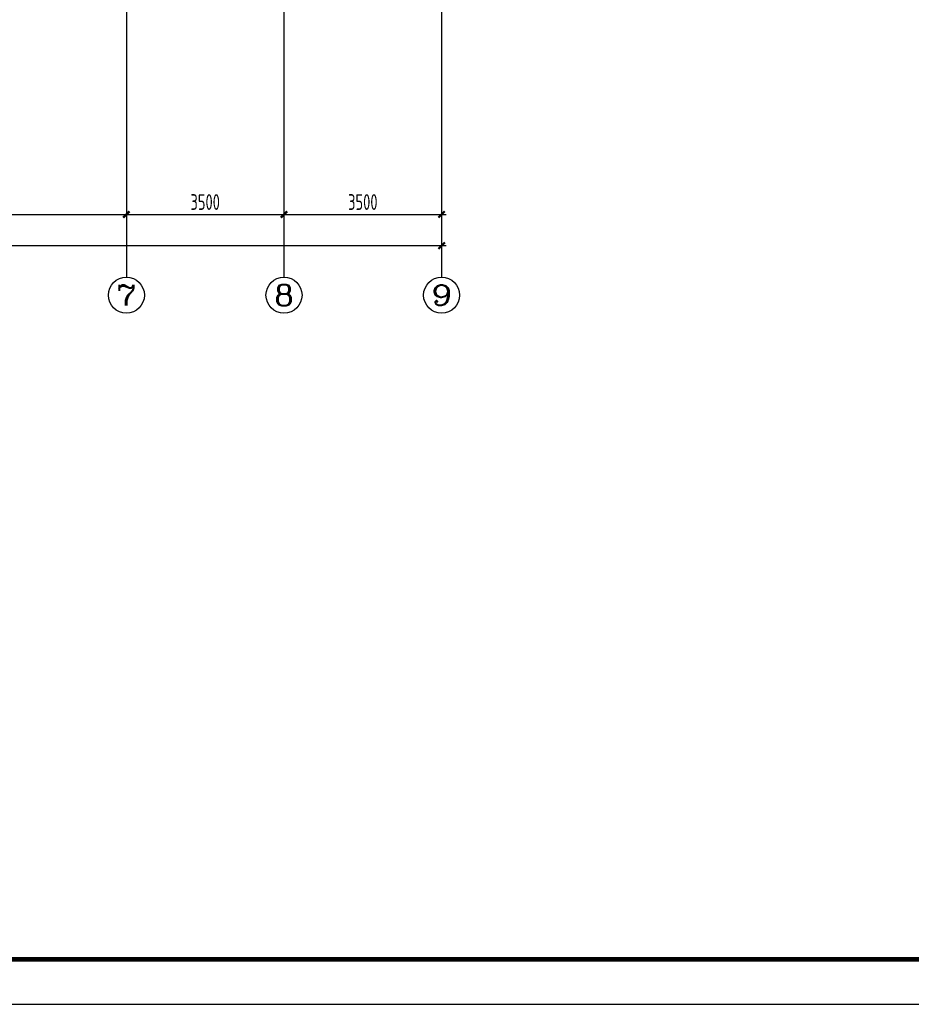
# Model space of a CAD drawing. Extents: x -302077 to 107904, y -9283 to 295706.
# Tile 184 of 256: x 68313 to 88109, y 52114 to 73981. Entities that reach past the tile are written whole.
import ezdxf
from ezdxf.enums import TextEntityAlignment as Align

# ---------------------------------------------------------------- set-up
doc = ezdxf.new("R2010")
doc.units = 0
doc.header["$LTSCALE"] = 500
doc.header["$MEASUREMENT"] = 0
doc.layers.get('0').update_dxf_attribs({"linetype": 'CONTINUOUS'})
doc.layers.get('Defpoints').update_dxf_attribs({"linetype": 'CONTINUOUS'})
for name, color, linetype in [('AXIS', 3, 'CONTINUOUS'), ('AXIS_TEXT', 7, 'CONTINUOUS'), ('PUB_DIM', 3, 'CONTINUOUS'), ('PUB_TITLE', 4, 'CONTINUOUS')]:
    doc.layers.add(name, color=color, linetype=linetype)
doc.styles.add('_TCH_AXIS', font='COMPLEX', dxfattribs={"bigfont": 'GBCBIG'})
doc.styles.add('COMPLEX', font='COMPLEX')
doc.styles.add('TSSD_Dimension', font='tssdeng.shx', dxfattribs={"width": 0.7, "bigfont": 'hztxt.shx'})
doc.dimstyles.new('TSSD_100_100', dxfattribs={"dimtxt": 350, "dimasz": 100, "dimexe": 100, "dimexo": 250, "dimgap": 100, "dimtad": 1, "dimdec": 0, "dimzin": 0, "dimdsep": 46, "dimtxsty": 'TSSD_Dimension', "dimblk": 'ARCHTICK', "dimblk1": 'ARCHTICK', "dimblk2": 'ARCHTICK', "dimcen": 0, "dimdle": 100, "dimclrt": 7, "dimadec": 0, "dimazin": 0, "dimtfac": 1, "dimtdec": 0, "dimtix": 1, "dimtmove": 2, "dimatfit": 3, "dimfxl": 1, "dimtolj": 1, "dimtzin": 0, "dimarcsym": 0})

# ---------------------------------------------------------------- blocks, each defined once
blk = doc.blocks.new('_ArchTick')
at = {"color": 0, "linetype": 'ByBlock', "const_width": 0.5}
blk.add_lwpolyline([(-0.71, -0.71), (0.71, 0.71)], dxfattribs=at)
blk = doc.blocks.new('*D780')
at = {"layer": 'AXIS', "color": 0, "lineweight": -2}
for p, q in [((-44785, 91353), (-44785, 88203)), ((-14785, 91353), (-14785, 88203)), ((-44885, 88303), (-14685, 88303))]:
    blk.add_line(p, q, dxfattribs=at)
at = {"layer": 'Defpoints', "color": 0}
for p in [(-44785, 91603), (-14785, 91603), (-14785, 88303)]:
    blk.add_point(p, dxfattribs=at)
at = {"layer": 'AXIS', "color": 0, "lineweight": -2, "xscale": 100, "yscale": 100, "zscale": 100, "rotation": 180}
blk.add_blockref('_ArchTick', (-44785, 88303), dxfattribs=at)
at = {"layer": 'AXIS', "color": 0, "lineweight": -2, "xscale": 100, "yscale": 100, "zscale": 100}
blk.add_blockref('_ArchTick', (-14785, 88303), dxfattribs=at)
at = {"layer": 'AXIS', "color": 7, "insert": (-29785, 88578), "char_height": 350, "attachment_point": 5, "style": 'TSSD_Dimension'}
blk.add_mtext('\\A1;30000', dxfattribs=at)
blk = doc.blocks.new('*D785')
at = {"layer": 'Defpoints', "color": 0}
for p in [(-28785, 91603), (-21785, 91603), (-21785, 88996)]:
    blk.add_point(p, dxfattribs=at)
at = {"layer": 'PUB_DIM', "color": 0, "lineweight": -2}
for p, q in [((-28785, 91353), (-28785, 88896)), ((-21785, 91353), (-21785, 88896)), ((-28885, 88996), (-21685, 88996))]:
    blk.add_line(p, q, dxfattribs=at)
at = {"layer": 'PUB_DIM', "color": 0, "lineweight": -2, "xscale": 100, "yscale": 100, "zscale": 100, "rotation": 180}
blk.add_blockref('_ArchTick', (-28785, 88996), dxfattribs=at)
at = {"layer": 'PUB_DIM', "color": 0, "lineweight": -2, "xscale": 100, "yscale": 100, "zscale": 100}
blk.add_blockref('_ArchTick', (-21785, 88996), dxfattribs=at)
at = {"layer": 'PUB_DIM', "color": 7, "insert": (-25285, 89271), "char_height": 350, "attachment_point": 5, "style": 'TSSD_Dimension'}
blk.add_mtext('\\A1;7000', dxfattribs=at)
blk = doc.blocks.new('*D786')
at = {"layer": 'Defpoints', "color": 0}
for p in [(-21785, 91603), (-18285, 91603), (-18285, 88996)]:
    blk.add_point(p, dxfattribs=at)
at = {"layer": 'PUB_DIM', "color": 0, "lineweight": -2}
for p, q in [((-21785, 91353), (-21785, 88896)), ((-18285, 91353), (-18285, 88896)), ((-21885, 88996), (-18185, 88996))]:
    blk.add_line(p, q, dxfattribs=at)
at = {"layer": 'PUB_DIM', "color": 0, "lineweight": -2, "xscale": 100, "yscale": 100, "zscale": 100, "rotation": 180}
blk.add_blockref('_ArchTick', (-21785, 88996), dxfattribs=at)
at = {"layer": 'PUB_DIM', "color": 0, "lineweight": -2, "xscale": 100, "yscale": 100, "zscale": 100}
blk.add_blockref('_ArchTick', (-18285, 88996), dxfattribs=at)
at = {"layer": 'PUB_DIM', "color": 7, "insert": (-20035, 89271), "char_height": 350, "attachment_point": 5, "style": 'TSSD_Dimension'}
blk.add_mtext('\\A1;3500', dxfattribs=at)
blk = doc.blocks.new('*D787')
at = {"layer": 'Defpoints', "color": 0}
for p in [(-18285, 91603), (-14785, 91603), (-14785, 88996)]:
    blk.add_point(p, dxfattribs=at)
at = {"layer": 'PUB_DIM', "color": 0, "lineweight": -2}
for p, q in [((-18285, 91353), (-18285, 88896)), ((-14785, 91353), (-14785, 88896)), ((-18385, 88996), (-14685, 88996))]:
    blk.add_line(p, q, dxfattribs=at)
at = {"layer": 'PUB_DIM', "color": 0, "lineweight": -2, "xscale": 100, "yscale": 100, "zscale": 100, "rotation": 180}
blk.add_blockref('_ArchTick', (-18285, 88996), dxfattribs=at)
at = {"layer": 'PUB_DIM', "color": 0, "lineweight": -2, "xscale": 100, "yscale": 100, "zscale": 100}
blk.add_blockref('_ArchTick', (-14785, 88996), dxfattribs=at)
at = {"layer": 'PUB_DIM', "color": 7, "insert": (-16535, 89271), "char_height": 350, "attachment_point": 5, "style": 'TSSD_Dimension'}
blk.add_mtext('\\A1;3500', dxfattribs=at)
blk = doc.blocks.new('_AXISO')
blk.add_circle((0, 0), 0.5)
at = {"layer": 'AXIS_TEXT', "style": 'COMPLEX', "width": 1.041667}
blk.add_attdef('A', text='', height=0.56, dxfattribs=at).set_placement((-0.25, -0.28), (0.25, -0.28), align=Align.FIT)
blk = doc.blocks.new('wrtgtg')
at = {"layer": 'PUB_TITLE'}
blk.add_lwpolyline([(-75296, -5841), (8804, -5841), (8804, 53559), (-75296, 53559)], close=True, dxfattribs=at)
at = {"layer": 'PUB_TITLE', "const_width": 100}
blk.add_lwpolyline([(-72796, -4841), (7804, -4841), (7804, 52559), (-72796, 52559)], close=True, dxfattribs=at)
blk = doc.blocks.new('zw')
at = {"layer": 'AXIS', "color": 250}
for p, q in [((-21784.9, 122803), (-21784.9, 91603)), ((-18284.9, 122803), (-18284.9, 91603)), ((-14784.9, 122803), (-14784.9, 91603))]:
    blk.add_line(p, q, dxfattribs=at)
at = {"layer": 'AXIS'}
for p, q in [((-21784.9, 91603), (-21784.9, 87603)), ((-18284.9, 91603), (-18284.9, 87603)), ((-14784.9, 91603), (-14784.9, 87603))]:
    blk.add_line(p, q, dxfattribs=at)
ref = blk.add_blockref('_AXISO', (-21784.9, 87203), dxfattribs=dict(at, xscale=800, yscale=800, zscale=800))
ref.add_attrib('A', '7', dxfattribs={"layer": 'AXIS_TEXT', "height": 452.5, "style": '_TCH_AXIS', "width": 1.5}).set_placement((-22011.1, 86976.7), (-21558.6, 86976.7), align=Align.FIT)
ref = blk.add_blockref('_AXISO', (-18284.9, 87203), dxfattribs=dict(at, xscale=800, yscale=800, zscale=800))
ref.add_attrib('A', '8', dxfattribs={"layer": 'AXIS_TEXT', "height": 452.5, "style": '_TCH_AXIS', "width": 1.5}).set_placement((-18511.1, 86976.7), (-18058.6, 86976.7), align=Align.FIT)
ref = blk.add_blockref('_AXISO', (-14784.9, 87203), dxfattribs=dict(at, xscale=800, yscale=800, zscale=800))
ref.add_attrib('A', '9', dxfattribs={"layer": 'AXIS_TEXT', "height": 452.5, "style": '_TCH_AXIS', "width": 1.5}).set_placement((-15011.1, 86976.7), (-14558.6, 86976.7), align=Align.FIT)
dim = blk.add_aligned_dim(p1=(-44784.9, 91603), p2=(-14784.9, 91603), distance=-3300, dimstyle='TSSD_100_100', dxfattribs=at)
dim.commit()
dim.dimension.update_dxf_attribs({"geometry": '*D780', "text_midpoint": (-29784.9, 88578)})
at = {"layer": 'PUB_DIM'}
for p1, p2, picture, middle in [((-28784.9, 91603), (-21784.9, 91603), '*D785', (-25284.9, 89271.2)), ((-21784.9, 91603), (-18284.9, 91603), '*D786', (-20034.9, 89271.2)), ((-18284.9, 91603), (-14784.9, 91603), '*D787', (-16534.9, 89271.2))]:
    dim = blk.add_aligned_dim(p1=p1, p2=p2, distance=-2606.8, dimstyle='TSSD_100_100', dxfattribs=at)
    dim.commit()
    dim.dimension.update_dxf_attribs({"geometry": picture, "text_midpoint": middle})

msp = doc.modelspace()

# ---------------------------------------------------------------- block references
msp.add_blockref('wrtgtg', (99100.057, 57955.467))
at = {"layer": 'PUB_DIM'}
msp.add_blockref('zw', (92466.058, -19340.078), dxfattribs=at)

doc.saveas('drawing.dxf')
